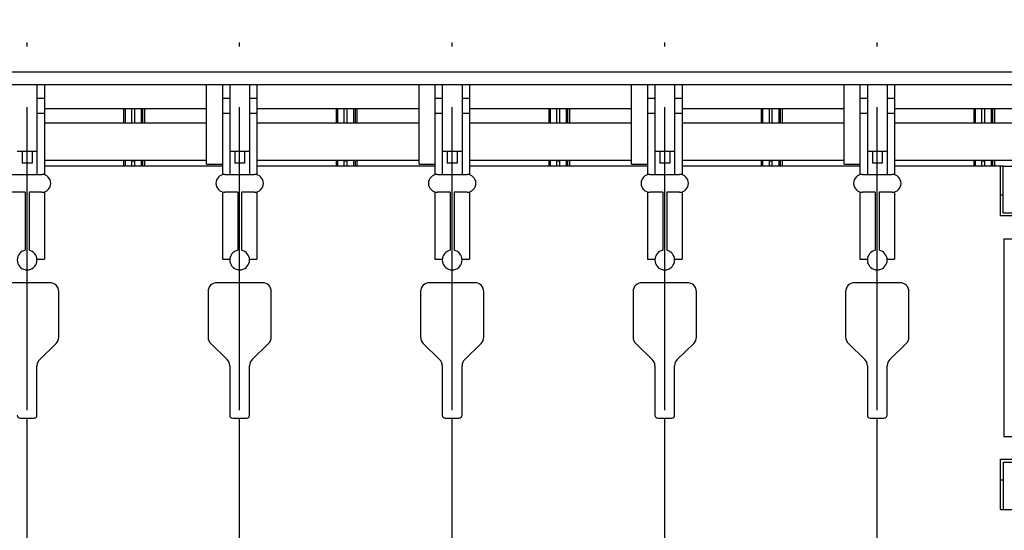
# Model space of a CAD drawing. Header units: millimetres. Extents: x 0 to 1189, y 0 to 841.
# Tile 98 of 135: x 456 to 536, y 491 to 532. Entities that reach past the tile are written whole.
import ezdxf
from ezdxf.enums import TextEntityAlignment as Align

# ---------------------------------------------------------------- set-up
doc = ezdxf.new("R2010")
doc.units = ezdxf.units.MM
doc.header["$LTSCALE"] = 65.395
doc.linetypes.add('CENTER', pattern=[0.6, 0.375, -0.075, 0.075, -0.075])
doc.layers.get('0').update_dxf_attribs({"linetype": 'CONTINUOUS'})
for name, color, linetype in [('25007_030000_IMO-2_SKL_PBL1247', 7, 'CONTINUOUS'), ('25007_030000_IMO-2_SKL_PBL1256', 7, 'CONTINUOUS'), ('25007_030000_IMO-2_SKL_PBL1282', 7, 'CONTINUOUS'), ('25007_030000_IMO-2_SKL_PBL1294', 7, 'CONTINUOUS'), ('25007_030000_IMO-2_SKL_PBL1302', 7, 'CONTINUOUS'), ('25007_040000_IMO-2_SKL_PBL1275', 7, 'CONTINUOUS'), ('25007_040000_TLKGS_KS_V_ABL1269', 7, 'CONTINUOUS'), ('25007_041000_TLKGS_KS_V_ABL1270', 7, 'CONTINUOUS'), ('25007_210700_21_SIMPLE1_A_ABL1246', 7, 'CONTINUOUS'), ('25007_210700_21_SIMPLE1_A_ABL1255', 7, 'CONTINUOUS'), ('25007_210700_21_SIMPLE1_A_ABL1281', 7, 'CONTINUOUS'), ('25007_210700_21_SIMPLE1_A_ABL1293', 7, 'CONTINUOUS'), ('25007_210700_21_SIMPLE1_A_ABL1301', 7, 'CONTINUOUS'), ('25007_884500_28_SIMPLE1_T1_X_PBL1299', 7, 'CONTINUOUS'), ('25007_884500_28_SIMPLE1_T2_X_PBL1306', 7, 'CONTINUOUS'), ('25007_884500_28_SIMPLE1_T3_X_PBL1303', 7, 'CONTINUOUS'), ('25007_884500_28_SIMPLE1_X_ABL1274', 7, 'CONTINUOUS'), ('25097_000000_IMO-2_SKL_PBL1179', 7, 'CONTINUOUS'), ('25097_000000_IMO-2_SKL_PBL1182', 7, 'CONTINUOUS'), ('25097_000000_IMO-2_SKL_PBL1183', 7, 'CONTINUOUS'), ('25097_000000_IMO-2_SKL_PBL1185', 7, 'CONTINUOUS'), ('25097_000000_IMO-2_SKL_PBL1188', 7, 'CONTINUOUS'), ('25097_000000_IMO-2_SKL_PBL1189', 7, 'CONTINUOUS'), ('25097_000000_IMO-2_SKL_PBL1191', 7, 'CONTINUOUS'), ('25097_000000_IMO-2_SKL_PBL1192', 7, 'CONTINUOUS'), ('25097_000000_TLKGS_MARKETING_ABL984', 7, 'CONTINUOUS'), ('25097_000000_TRENNSTELLEN_TLKGS_PBL1180', 7, 'CONTINUOUS'), ('25097_030000_TLKGS_V_ABL985', 7, 'CONTINUOUS'), ('25097_100000_TLKGS_V_ABL1158', 7, 'CONTINUOUS'), ('25097_111000_21_SIMPLE1_A_ABL1159', 7, 'CONTINUOUS'), ('25097_111000_21_SIMPLE1_T1_A_PBL1160', 7, 'CONTINUOUS'), ('25097_111000_21_SIMPLE1_T2_A_PBL1244', 7, 'CONTINUOUS'), ('25097_111000_21_SIMPLE1_T2_A_PBL1250', 7, 'CONTINUOUS'), ('25097_111000_21_SIMPLE1_T2_A_PBL1257', 7, 'CONTINUOUS'), ('25097_111000_21_SIMPLE1_T2_A_PBL1283', 7, 'CONTINUOUS'), ('25097_111000_21_SIMPLE1_T2_A_PBL1300', 7, 'CONTINUOUS'), ('25097_111000_21_SIMPLE1_T2_A_PBL1305', 7, 'CONTINUOUS'), ('25097_111200_24_SIMPLE1_X_ABL1190', 7, 'CONTINUOUS'), ('25097_171000_21_SIMPLE1_A_ABL1184', 7, 'CONTINUOUS'), ('25097_171000_21_SIMPLE1_T1_A_PBL1307', 7, 'CONTINUOUS'), ('25097_200000_TLKGS_V_ABL1228', 7, 'CONTINUOUS'), ('25097_700000_TLKGS_V_ABL986', 7, 'CONTINUOUS'), ('25097_727000_27_SIMPLE1_B_ABL987', 7, 'CONTINUOUS'), ('25097_727000_27_SIMPLE1_T1_B_PBL988', 7, 'CONTINUOUS'), ('25097_727200_01_SIMPLE1_T1_X_PBL1227', 7, 'CONTINUOUS'), ('25097_727200_01_SIMPLE1_X_ABL1181', 7, 'CONTINUOUS'), ('25097_800000_TLKGS_V_ABL1186', 7, 'CONTINUOUS'), ('25097_832000_02_SIMPLE1_C_ABL1187', 7, 'CONTINUOUS'), ('25097_832000_02_SIMPLE1_T1_C_PBL1221', 7, 'CONTINUOUS'), ('9M25C_GENSET_KPL_GRUNDRAHMEN_ABL1072', 7, 'CONTINUOUS'), ('new_view_4_VBL981', 7, 'CONTINUOUS')]:
    doc.layers.add(name, color=color, linetype=linetype)
doc.styles.get("Standard").update_dxf_attribs({"font": 'txt', "width": 0.6})
doc.dimstyles.new('DIMSTYLE_1', dxfattribs={"dimtxt": 3.5, "dimasz": 3.5, "dimexe": 1.8, "dimexo": 0, "dimgap": 0.875, "dimtad": 1, "dimlfac": 25, "dimdsep": 46, "dimtxsty": 'Standard', "dimblk": '_FILLED', "dimblk1": '_FILLED', "dimblk2": '_FILLED', "dimcen": 0.09, "dimadec": 0, "dimazin": 0, "dimtp": 2, "dimtm": 2, "dimtfac": 1, "dimtofl": 0, "dimtmove": 0, "dimatfit": 3, "dimldrblk": '_FILLED', "dimfxl": 1, "dimtolj": 1, "dimarcsym": 0})

# ---------------------------------------------------------------- blocks, each defined once
blk = doc.blocks.new('_FILLED')
at = {"color": 0, "linetype": 'ByBlock'}
blk.add_solid([(0, 0), (-1, 0.167), (-1, -0.167)], dxfattribs=at)
blk = doc.blocks.new('*D26')
at = {"color": 2, "linetype": 'Continuous'}
for p, q in [((354.72, 584.92), (354.72, 596.714)), ((560, 530.6), (560, 596.714)), ((354.72, 594.914), (457.36, 594.914)), ((560, 594.914), (457.36, 594.914))]:
    blk.add_line(p, q, dxfattribs=at)
at = {"color": 2, "linetype": 'Continuous', "xscale": 3.5, "yscale": 3.5, "zscale": 3.5, "rotation": 180}
blk.add_blockref('_FILLED', (354.72, 594.914), dxfattribs=at)
at = {"color": 2, "linetype": 'Continuous', "xscale": 3.5, "yscale": 3.5, "zscale": 3.5}
blk.add_blockref('_FILLED', (560, 594.914), dxfattribs=at)
at = {"color": 2, "linetype": 'Continuous', "width": 0.60119}
blk.add_text('5132', height=3.5, dxfattribs=at).set_placement((457.36, 595.789), align=Align.CENTER)
blk = doc.blocks.new('25097_727000_27_SIMPLE1_T1_B_PBL988', base_point=(463.575, 552.173))
at = {"layer": '25097_727000_27_SIMPLE1_T1_B_PBL988', "color": 7, "linetype": 'Continuous'}
for p, q in [((571.68, 528.2), (412.746, 528.2)), ((571.68, 527.16), (412.746, 527.16))]:
    blk.add_line(p, q, dxfattribs=at)
blk = doc.blocks.new('25097_000000_IMO-2_SKL_PBL1183', base_point=(488.34, 491.1))
at = {"layer": '25097_000000_IMO-2_SKL_PBL1183', "color": 40, "linetype": 'Continuous'}
for p, q in [((472.6, 520.6), (458.2, 520.6)), ((489.8, 520.6), (475.4, 520.6)), ((507, 520.6), (492.6, 520.6)), ((524.2, 520.6), (509.8, 520.6)), ((535.56, 520.6), (527, 520.6))]:
    blk.add_line(p, q, dxfattribs=at)
blk = doc.blocks.new('25097_727000_27_SIMPLE1_B_ABL987', base_point=(467.675, 519.393))
at = {"layer": '25097_000000_IMO-2_SKL_PBL1183'}
blk.add_blockref('25097_000000_IMO-2_SKL_PBL1183', (488.34, 491.1), dxfattribs=at)
at = {"layer": '25097_727000_27_SIMPLE1_T1_B_PBL988'}
blk.add_blockref('25097_727000_27_SIMPLE1_T1_B_PBL988', (463.575, 552.173), dxfattribs=at)
blk = doc.blocks.new('25097_000000_IMO-2_SKL_PBL1182', base_point=(488.34, 491.1))
at = {"layer": '25097_000000_IMO-2_SKL_PBL1182', "color": 40, "linetype": 'Continuous'}
for p, q in [((472.6, 520.6), (458.2, 520.6)), ((489.8, 520.6), (475.4, 520.6)), ((507, 520.6), (492.6, 520.6)), ((524.2, 520.6), (509.8, 520.6)), ((535.56, 520.6), (527, 520.6))]:
    blk.add_line(p, q, dxfattribs=at)
blk = doc.blocks.new('25097_727200_01_SIMPLE1_T1_X_PBL1227', base_point=(491.2, 519.68))
at = {"layer": '25097_727200_01_SIMPLE1_T1_X_PBL1227', "color": 7, "linetype": 'Continuous'}
for p, q in [((457.6, 527.16), (457.6, 519.92)), ((458.2, 527.16), (458.2, 519.892)), ((472.6, 527.16), (472.6, 519.892)), ((473.2, 527.16), (473.2, 519.92)), ((474.8, 527.16), (474.8, 519.92)), ((475.4, 527.16), (475.4, 519.892)), ((489.8, 527.16), (489.8, 519.892)), ((490.4, 527.16), (490.4, 519.92)), ((492, 527.16), (492, 519.92)), ((492.6, 527.16), (492.6, 519.892)), ((507, 527.16), (507, 519.892)), ((507.6, 527.16), (507.6, 519.92)), ((509.2, 527.16), (509.2, 519.92)), ((509.8, 527.16), (509.8, 519.892)), ((524.2, 527.16), (524.2, 519.892)), ((524.8, 527.16), (524.8, 519.92)), ((526.4, 527.16), (526.4, 519.92)), ((527, 527.16), (527, 519.892)), ((457.6, 526.104), (458.2, 526.104)), ((472.6, 526.104), (473.2, 526.104)), ((474.8, 526.104), (475.4, 526.104)), ((489.8, 526.104), (490.4, 526.104)), ((492, 526.104), (492.6, 526.104)), ((507, 526.104), (507.6, 526.104)), ((509.2, 526.104), (509.8, 526.104)), ((524.2, 526.104), (524.8, 526.104)), ((526.4, 526.104), (527, 526.104)), ((457.6, 524.864), (458.2, 524.864)), ((472.6, 524.864), (473.2, 524.864)), ((474.8, 524.864), (475.4, 524.864)), ((489.8, 524.864), (490.4, 524.864)), ((492, 524.864), (492.6, 524.864)), ((507, 524.864), (507.6, 524.864)), ((509.2, 524.864), (509.8, 524.864)), ((524.2, 524.864), (524.8, 524.864)), ((526.4, 524.864), (527, 524.864)), ((456, 521.8), (457.6, 521.8)), ((456.4, 521.8), (456.4, 520.84)), ((457.2, 521.8), (457.2, 520.84)), ((473.2, 521.8), (474.8, 521.8)), ((473.6, 521.8), (473.6, 520.84)), ((474.4, 521.8), (474.4, 520.84)), ((490.4, 521.8), (492, 521.8)), ((490.8, 521.8), (490.8, 520.84)), ((491.6, 521.8), (491.6, 520.84)), ((507.6, 521.8), (509.2, 521.8)), ((508, 521.8), (508, 520.84)), ((508.8, 521.8), (508.8, 520.84)), ((524.8, 521.8), (526.4, 521.8)), ((525.2, 521.8), (525.2, 520.84)), ((526, 521.8), (526, 520.84)), ((457.2, 520.84), (456.4, 520.84)), ((474.4, 520.84), (473.6, 520.84)), ((491.6, 520.84), (490.8, 520.84)), ((508.8, 520.84), (508, 520.84)), ((526, 520.84), (525.2, 520.84)), ((455.6, 519.92), (458, 519.92)), ((472.8, 519.92), (475.2, 519.92)), ((490, 519.92), (492.4, 519.92)), ((507.2, 519.92), (509.6, 519.92)), ((524.4, 519.92), (526.8, 519.92)), ((456.64, 518.48), (455.6, 518.48)), ((456.64, 518.48), (456.64, 513.784)), ((456.96, 518.48), (456.96, 513.784)), ((458, 518.48), (456.96, 518.48)), ((458.2, 518.508), (458.2, 513.064)), ((472.6, 518.508), (472.6, 513.064)), ((473.84, 518.48), (472.8, 518.48)), ((473.84, 518.48), (473.84, 513.784)), ((474.16, 518.48), (474.16, 513.784)), ((475.2, 518.48), (474.16, 518.48)), ((475.4, 518.508), (475.4, 513.064)), ((489.8, 518.508), (489.8, 513.064)), ((491.04, 518.48), (490, 518.48)), ((491.04, 518.48), (491.04, 513.784)), ((491.36, 518.48), (491.36, 513.784)), ((492.4, 518.48), (491.36, 518.48)), ((492.6, 518.508), (492.6, 513.064)), ((507, 518.508), (507, 513.064)), ((508.24, 518.48), (507.2, 518.48)), ((508.24, 518.48), (508.24, 513.784)), ((508.56, 518.48), (508.56, 513.784)), ((509.6, 518.48), (508.56, 518.48)), ((509.8, 518.508), (509.8, 513.064)), ((524.2, 518.508), (524.2, 513.064)), ((525.44, 518.48), (524.4, 518.48)), ((525.44, 518.48), (525.44, 513.784)), ((525.76, 518.48), (525.76, 513.784)), ((526.8, 518.48), (525.76, 518.48)), ((527, 518.508), (527, 513.064)), ((457.597, 513.064), (458.2, 513.064)), ((472.6, 513.064), (473.203, 513.064)), ((474.797, 513.064), (475.4, 513.064)), ((489.8, 513.064), (490.403, 513.064)), ((491.997, 513.064), (492.6, 513.064)), ((507, 513.064), (507.603, 513.064)), ((509.197, 513.064), (509.8, 513.064)), ((524.2, 513.064), (524.803, 513.064)), ((526.397, 513.064), (527, 513.064)), ((456.64, 512.216), (456.64, 512.2)), ((456.64, 512.2), (456.96, 512.2)), ((456.96, 512.216), (456.96, 512.2)), ((473.84, 512.216), (473.84, 512.2)), ((473.84, 512.2), (474.16, 512.2)), ((474.16, 512.216), (474.16, 512.2)), ((491.04, 512.216), (491.04, 512.2)), ((491.04, 512.2), (491.36, 512.2)), ((491.36, 512.216), (491.36, 512.2)), ((508.24, 512.216), (508.24, 512.2)), ((508.24, 512.2), (508.56, 512.2)), ((508.56, 512.216), (508.56, 512.2)), ((525.44, 512.216), (525.44, 512.2)), ((525.44, 512.2), (525.76, 512.2)), ((525.76, 512.216), (525.76, 512.2))]:
    blk.add_line(p, q, dxfattribs=at)
for centre, radius, start, end in [((458, 519.2), 0.72, 270, 90), ((472.8, 519.2), 0.72, 90, 270), ((475.2, 519.2), 0.72, 270, 90), ((490, 519.2), 0.72, 90, 270), ((492.4, 519.2), 0.72, 270, 90), ((507.2, 519.2), 0.72, 90, 270), ((509.6, 519.2), 0.72, 270, 90), ((524.4, 519.2), 0.72, 90, 270), ((526.8, 519.2), 0.72, 270, 90), ((456.8, 513), 0.8, 101.53696, 258.46304), ((456.8, 513), 0.8, 281.53696, 78.46304), ((474, 513), 0.8, 101.53696, 258.46304), ((474, 513), 0.8, 281.53696, 78.46304), ((491.2, 513), 0.8, 101.53696, 258.46304), ((491.2, 513), 0.8, 281.53696, 78.46304), ((508.4, 513), 0.8, 101.53696, 258.46304), ((508.4, 513), 0.8, 281.53696, 78.46304), ((525.6, 513), 0.8, 101.53696, 258.46304), ((525.6, 513), 0.8, 281.53696, 78.46304)]:
    blk.add_arc(centre, radius, start, end, dxfattribs=at)
blk = doc.blocks.new('25097_727200_01_SIMPLE1_X_ABL1181', base_point=(488.34, 494.3801))
at = {"layer": '25097_000000_IMO-2_SKL_PBL1182'}
blk.add_blockref('25097_000000_IMO-2_SKL_PBL1182', (488.34, 491.1), dxfattribs=at)
at = {"layer": '25097_727200_01_SIMPLE1_T1_X_PBL1227'}
blk.add_blockref('25097_727200_01_SIMPLE1_T1_X_PBL1227', (491.2, 519.6801), dxfattribs=at)
blk = doc.blocks.new('25097_700000_TLKGS_V_ABL986', base_point=(467.675, 519.393))
at = {"layer": '25097_727000_27_SIMPLE1_B_ABL987'}
blk.add_blockref('25097_727000_27_SIMPLE1_B_ABL987', (467.675, 519.393), dxfattribs=at)
at = {"layer": '25097_727200_01_SIMPLE1_X_ABL1181'}
blk.add_blockref('25097_727200_01_SIMPLE1_X_ABL1181', (488.34, 494.38), dxfattribs=at)
blk = doc.blocks.new('25097_111000_21_SIMPLE1_T1_A_PBL1160', base_point=(488.7, 491.1))
at = {"layer": '25097_111000_21_SIMPLE1_T1_A_PBL1160', "color": 7, "linetype": 'Continuous'}
for p, q in [((472.6, 520.6), (458.2, 520.6)), ((489.8, 520.6), (475.4, 520.6)), ((507, 520.6), (492.6, 520.6)), ((524.2, 520.6), (509.8, 520.6)), ((535.56, 520.6), (527, 520.6)), ((458.64, 511.16), (454.96, 511.16)), ((475.84, 511.16), (472.16, 511.16)), ((493.04, 511.16), (489.36, 511.16)), ((510.24, 511.16), (506.56, 511.16)), ((527.44, 511.16), (523.76, 511.16)), ((459.36, 506.76), (459.36, 510.44)), ((471.44, 510.44), (471.44, 506.76)), ((476.56, 506.76), (476.56, 510.44)), ((488.64, 510.44), (488.64, 506.76)), ((493.76, 506.76), (493.76, 510.44)), ((505.84, 510.44), (505.84, 506.76)), ((510.96, 506.76), (510.96, 510.44)), ((523.04, 510.44), (523.04, 506.76)), ((528.16, 506.76), (528.16, 510.44)), ((457.818, 504.956), (459.142, 506.244)), ((471.658, 506.244), (472.982, 504.956)), ((475.018, 504.956), (476.342, 506.244)), ((488.858, 506.244), (490.182, 504.956)), ((492.218, 504.956), (493.542, 506.244)), ((506.058, 506.244), (507.382, 504.956)), ((509.418, 504.956), (510.742, 506.244)), ((523.258, 506.244), (524.582, 504.956)), ((526.618, 504.956), (527.942, 506.244)), ((457.6, 500.44), (457.6, 504.44)), ((473.2, 504.44), (473.2, 500.44)), ((474.8, 500.44), (474.8, 504.44)), ((490.4, 504.44), (490.4, 500.44)), ((492, 500.44), (492, 504.44)), ((507.6, 504.44), (507.6, 500.44)), ((509.2, 500.44), (509.2, 504.44)), ((524.8, 504.44), (524.8, 500.44)), ((526.4, 500.44), (526.4, 504.44)), ((456.24, 500.2), (457.36, 500.2)), ((473.44, 500.2), (474.56, 500.2)), ((490.64, 500.2), (491.76, 500.2)), ((507.84, 500.2), (508.96, 500.2)), ((525.04, 500.2), (526.16, 500.2))]:
    blk.add_line(p, q, dxfattribs=at)
for centre, radius, start, end in [((458.64, 510.44), 0.72, 0, 90), ((472.16, 510.44), 0.72, 90, 180), ((475.84, 510.44), 0.72, 0, 90), ((489.36, 510.44), 0.72, 90, 180), ((493.04, 510.44), 0.72, 0, 90), ((506.56, 510.44), 0.72, 90, 180), ((510.24, 510.44), 0.72, 0, 90), ((523.76, 510.44), 0.72, 90, 180), ((527.44, 510.44), 0.72, 0, 90), ((458.64, 506.76), 0.72, 314.20434, 360), ((472.16, 506.76), 0.72, 180, 225.79566), ((475.84, 506.76), 0.72, 314.20434, 360), ((489.36, 506.76), 0.72, 180, 225.79566), ((493.04, 506.76), 0.72, 314.20434, 360), ((506.56, 506.76), 0.72, 180, 225.79566), ((510.24, 506.76), 0.72, 314.20434, 360), ((523.76, 506.76), 0.72, 180, 225.79566), ((527.44, 506.76), 0.72, 314.20434, 360), ((458.32, 504.44), 0.72, 134.20434, 180), ((472.48, 504.44), 0.72, 0, 45.79566), ((475.52, 504.44), 0.72, 134.20434, 180), ((489.68, 504.44), 0.72, 0, 45.79566), ((492.72, 504.44), 0.72, 134.20434, 180), ((506.88, 504.44), 0.72, 0, 45.79566), ((509.92, 504.44), 0.72, 134.20434, 180), ((524.08, 504.44), 0.72, 0, 45.79566), ((527.12, 504.44), 0.72, 134.20434, 180), ((456.24, 500.44), 0.24, 180, 270), ((457.36, 500.44), 0.24, 270, 360), ((473.44, 500.44), 0.24, 180, 270), ((474.56, 500.44), 0.24, 270, 360), ((490.64, 500.44), 0.24, 180, 270), ((491.76, 500.44), 0.24, 270, 360), ((507.84, 500.44), 0.24, 180, 270), ((508.96, 500.44), 0.24, 270, 360), ((525.04, 500.44), 0.24, 180, 270), ((526.16, 500.44), 0.24, 270, 360)]:
    blk.add_arc(centre, radius, start, end, dxfattribs=at)
blk = doc.blocks.new('25097_000000_IMO-2_SKL_PBL1189', base_point=(488.34, 491.1))
at = {"layer": '25097_000000_IMO-2_SKL_PBL1189', "color": 40, "linetype": 'Continuous'}
for p, q in [((472.6, 520.6), (458.2, 520.6)), ((489.8, 520.6), (475.4, 520.6)), ((507, 520.6), (492.6, 520.6)), ((524.2, 520.6), (509.8, 520.6)), ((535.56, 520.6), (527, 520.6))]:
    blk.add_line(p, q, dxfattribs=at)
blk = doc.blocks.new('25097_111000_21_SIMPLE1_T2_A_PBL1244', base_point=(456.76, 522.921))
at = {"layer": '25097_111000_21_SIMPLE1_T2_A_PBL1244', "color": 7, "linetype": 'Continuous'}
for p, q in [((448.28, 525.242), (448.28, 524.084)), ((448.851, 524.084), (448.851, 525.242)), ((448.964, 524.084), (448.964, 525.242)), ((449.119, 524.084), (449.119, 525.242)), ((464.637, 524.084), (464.637, 525.242)), ((464.749, 524.084), (464.749, 525.242)), ((465.24, 525.242), (465.24, 524.084)), ((448.28, 521.084), (448.28, 520.6)), ((448.851, 520.6), (448.851, 521.084)), ((448.964, 520.6), (448.964, 521.084)), ((449.119, 520.6), (449.119, 521.084)), ((464.637, 520.6), (464.637, 521.084)), ((464.749, 520.6), (464.749, 521.084)), ((465.24, 521.084), (465.24, 520.6))]:
    blk.add_line(p, q, dxfattribs=at)
blk = doc.blocks.new('25097_111000_21_SIMPLE1_T2_A_PBL1250', base_point=(473.96, 522.921))
at = {"layer": '25097_111000_21_SIMPLE1_T2_A_PBL1250', "color": 7, "linetype": 'Continuous'}
for p, q in [((465.48, 525.242), (465.48, 524.084)), ((466.051, 524.084), (466.051, 525.242)), ((466.164, 524.084), (466.164, 525.242)), ((466.319, 524.084), (466.319, 525.242)), ((481.837, 524.084), (481.837, 525.242)), ((481.949, 524.084), (481.949, 525.242)), ((482.44, 525.242), (482.44, 524.084)), ((465.48, 521.084), (465.48, 520.6)), ((466.051, 520.6), (466.051, 521.084)), ((466.164, 520.6), (466.164, 521.084)), ((466.319, 520.6), (466.319, 521.084)), ((481.837, 520.6), (481.837, 521.084)), ((481.949, 520.6), (481.949, 521.084)), ((482.44, 521.084), (482.44, 520.6))]:
    blk.add_line(p, q, dxfattribs=at)
blk = doc.blocks.new('25097_111000_21_SIMPLE1_T2_A_PBL1257', base_point=(491.16, 522.921))
at = {"layer": '25097_111000_21_SIMPLE1_T2_A_PBL1257', "color": 7, "linetype": 'Continuous'}
for p, q in [((482.68, 525.242), (482.68, 524.084)), ((483.251, 524.084), (483.251, 525.242)), ((483.364, 524.084), (483.364, 525.242)), ((483.519, 524.084), (483.519, 525.242)), ((499.037, 524.084), (499.037, 525.242)), ((499.149, 524.084), (499.149, 525.242)), ((499.64, 525.242), (499.64, 524.084)), ((482.68, 521.084), (482.68, 520.6)), ((483.251, 520.6), (483.251, 521.084)), ((483.364, 520.6), (483.364, 521.084)), ((483.519, 520.6), (483.519, 521.084)), ((499.037, 520.6), (499.037, 521.084)), ((499.149, 520.6), (499.149, 521.084)), ((499.64, 521.084), (499.64, 520.6))]:
    blk.add_line(p, q, dxfattribs=at)
blk = doc.blocks.new('25097_111000_21_SIMPLE1_T2_A_PBL1283', base_point=(508.36, 522.921))
at = {"layer": '25097_111000_21_SIMPLE1_T2_A_PBL1283', "color": 7, "linetype": 'Continuous'}
for p, q in [((499.88, 525.242), (499.88, 524.084)), ((500.451, 524.084), (500.451, 525.242)), ((500.564, 524.084), (500.564, 525.242)), ((500.719, 524.084), (500.719, 525.242)), ((516.237, 524.084), (516.237, 525.242)), ((516.349, 524.084), (516.349, 525.242)), ((516.84, 525.242), (516.84, 524.084)), ((499.88, 521.084), (499.88, 520.6)), ((500.451, 520.6), (500.451, 521.084)), ((500.564, 520.6), (500.564, 521.084)), ((500.719, 520.6), (500.719, 521.084)), ((516.237, 520.6), (516.237, 521.084)), ((516.349, 520.6), (516.349, 521.084)), ((516.84, 521.084), (516.84, 520.6))]:
    blk.add_line(p, q, dxfattribs=at)
blk = doc.blocks.new('25097_111000_21_SIMPLE1_T2_A_PBL1300', base_point=(525.56, 522.921))
at = {"layer": '25097_111000_21_SIMPLE1_T2_A_PBL1300', "color": 7, "linetype": 'Continuous'}
for p, q in [((517.08, 525.242), (517.08, 524.084)), ((517.651, 524.084), (517.651, 525.242)), ((517.764, 524.084), (517.764, 525.242)), ((517.919, 524.084), (517.919, 525.242)), ((533.437, 524.084), (533.437, 525.242)), ((533.549, 524.084), (533.549, 525.242)), ((534.04, 525.242), (534.04, 524.084)), ((517.08, 521.084), (517.08, 520.6)), ((517.651, 520.6), (517.651, 521.084)), ((517.764, 520.6), (517.764, 521.084)), ((517.919, 520.6), (517.919, 521.084)), ((533.437, 520.6), (533.437, 521.084)), ((533.549, 520.6), (533.549, 521.084)), ((534.04, 521.084), (534.04, 520.6))]:
    blk.add_line(p, q, dxfattribs=at)
blk = doc.blocks.new('25097_111000_21_SIMPLE1_T2_A_PBL1305', base_point=(542.76, 522.921))
at = {"layer": '25097_111000_21_SIMPLE1_T2_A_PBL1305', "color": 7, "linetype": 'Continuous'}
for p, q in [((534.28, 525.242), (534.28, 524.084)), ((534.851, 524.084), (534.851, 525.242)), ((534.964, 524.084), (534.964, 525.242)), ((535.119, 524.084), (535.119, 525.242)), ((550.637, 524.084), (550.637, 525.242)), ((550.749, 524.084), (550.749, 525.242)), ((551.24, 525.242), (551.24, 524.084)), ((534.28, 521.084), (534.28, 520.6)), ((534.851, 520.6), (534.851, 521.084)), ((534.964, 520.6), (534.964, 521.084)), ((535.119, 520.6), (535.119, 521.084)), ((550.637, 520.6), (550.637, 521.084)), ((550.749, 520.6), (550.749, 521.084)), ((551.24, 521.084), (551.24, 520.6))]:
    blk.add_line(p, q, dxfattribs=at)
blk = doc.blocks.new('25097_111000_21_SIMPLE1_A_ABL1159', base_point=(488.7, 494.38))
at = {"layer": '25097_000000_IMO-2_SKL_PBL1189'}
blk.add_blockref('25097_000000_IMO-2_SKL_PBL1189', (488.34, 491.1), dxfattribs=at)
at = {"layer": '25097_111000_21_SIMPLE1_T1_A_PBL1160'}
blk.add_blockref('25097_111000_21_SIMPLE1_T1_A_PBL1160', (488.7, 491.1), dxfattribs=at)
at = {"layer": '25097_111000_21_SIMPLE1_T2_A_PBL1244'}
blk.add_blockref('25097_111000_21_SIMPLE1_T2_A_PBL1244', (456.76, 522.921), dxfattribs=at)
at = {"layer": '25097_111000_21_SIMPLE1_T2_A_PBL1250'}
blk.add_blockref('25097_111000_21_SIMPLE1_T2_A_PBL1250', (473.96, 522.921), dxfattribs=at)
at = {"layer": '25097_111000_21_SIMPLE1_T2_A_PBL1257'}
blk.add_blockref('25097_111000_21_SIMPLE1_T2_A_PBL1257', (491.16, 522.921), dxfattribs=at)
at = {"layer": '25097_111000_21_SIMPLE1_T2_A_PBL1283'}
blk.add_blockref('25097_111000_21_SIMPLE1_T2_A_PBL1283', (508.36, 522.921), dxfattribs=at)
at = {"layer": '25097_111000_21_SIMPLE1_T2_A_PBL1300'}
blk.add_blockref('25097_111000_21_SIMPLE1_T2_A_PBL1300', (525.56, 522.921), dxfattribs=at)
at = {"layer": '25097_111000_21_SIMPLE1_T2_A_PBL1305'}
blk.add_blockref('25097_111000_21_SIMPLE1_T2_A_PBL1305', (542.76, 522.921), dxfattribs=at)
blk = doc.blocks.new('25097_000000_IMO-2_SKL_PBL1185', base_point=(488.34, 491.1))
at = {"layer": '25097_000000_IMO-2_SKL_PBL1185', "color": 40, "linetype": 'Continuous'}
for p, q in [((472.6, 520.6), (458.2, 520.6)), ((489.8, 520.6), (475.4, 520.6)), ((507, 520.6), (492.6, 520.6)), ((524.2, 520.6), (509.8, 520.6)), ((535.56, 520.6), (527, 520.6))]:
    blk.add_line(p, q, dxfattribs=at)
blk = doc.blocks.new('25097_171000_21_SIMPLE1_T1_A_PBL1307', base_point=(500.02, 523.88))
at = {"layer": '25097_171000_21_SIMPLE1_T1_A_PBL1307', "color": 7, "linetype": 'Continuous'}
for p, q in [((465.48, 521), (465.24, 521)), ((482.68, 521), (482.44, 521)), ((499.88, 521), (499.64, 521)), ((517.08, 521), (516.84, 521)), ((534.28, 521), (534.04, 521))]:
    blk.add_line(p, q, dxfattribs=at)
blk = doc.blocks.new('25097_171000_21_SIMPLE1_A_ABL1184', base_point=(488.34, 494.38))
at = {"layer": '25097_000000_IMO-2_SKL_PBL1185'}
blk.add_blockref('25097_000000_IMO-2_SKL_PBL1185', (488.34, 491.1), dxfattribs=at)
at = {"layer": '25097_171000_21_SIMPLE1_T1_A_PBL1307'}
blk.add_blockref('25097_171000_21_SIMPLE1_T1_A_PBL1307', (500.02, 523.88), dxfattribs=at)
blk = doc.blocks.new('25097_000000_IMO-2_SKL_PBL1191', base_point=(488.34, 491.1))
at = {"layer": '25097_000000_IMO-2_SKL_PBL1191', "color": 40, "linetype": 'Continuous'}
for p, q in [((472.6, 520.6), (458.2, 520.6)), ((489.8, 520.6), (475.4, 520.6)), ((507, 520.6), (492.6, 520.6)), ((524.2, 520.6), (509.8, 520.6)), ((535.56, 520.6), (527, 520.6))]:
    blk.add_line(p, q, dxfattribs=at)
blk = doc.blocks.new('25097_111200_24_SIMPLE1_X_ABL1190', base_point=(488.34, 491.1))
at = {"layer": '25097_000000_IMO-2_SKL_PBL1191'}
blk.add_blockref('25097_000000_IMO-2_SKL_PBL1191', (488.34, 491.1), dxfattribs=at)
blk = doc.blocks.new('25097_100000_TLKGS_V_ABL1158', base_point=(488.7, 494.3801))
at = {"layer": '25097_111000_21_SIMPLE1_A_ABL1159'}
blk.add_blockref('25097_111000_21_SIMPLE1_A_ABL1159', (488.7, 494.3801), dxfattribs=at)
at = {"layer": '25097_111200_24_SIMPLE1_X_ABL1190'}
blk.add_blockref('25097_111200_24_SIMPLE1_X_ABL1190', (488.34, 491.1), dxfattribs=at)
at = {"layer": '25097_171000_21_SIMPLE1_A_ABL1184'}
blk.add_blockref('25097_171000_21_SIMPLE1_A_ABL1184', (488.34, 494.3801), dxfattribs=at)
blk = doc.blocks.new('25097_000000_IMO-2_SKL_PBL1188', base_point=(488.34, 491.1))
at = {"layer": '25097_000000_IMO-2_SKL_PBL1188', "color": 40, "linetype": 'Continuous'}
for p, q in [((472.6, 520.6), (458.2, 520.6)), ((489.8, 520.6), (475.4, 520.6)), ((507, 520.6), (492.6, 520.6)), ((524.2, 520.6), (509.8, 520.6)), ((535.56, 520.6), (527, 520.6))]:
    blk.add_line(p, q, dxfattribs=at)
blk = doc.blocks.new('25097_832000_02_SIMPLE1_T1_C_PBL1221', base_point=(488.38, 523.961))
at = {"layer": '25097_832000_02_SIMPLE1_T1_C_PBL1221', "color": 7, "linetype": 'Continuous'}
for p, q in [((471.32, 520.762), (471.32, 527.16)), ((488.52, 520.762), (488.52, 527.16)), ((505.72, 520.762), (505.72, 527.16)), ((522.92, 520.762), (522.92, 527.16)), ((458.2, 525.242), (471.32, 525.242)), ((475.4, 525.242), (488.52, 525.242)), ((492.6, 525.242), (505.72, 525.242)), ((509.8, 525.242), (522.92, 525.242)), ((527, 525.242), (540.12, 525.242)), ((458.2, 524.084), (471.32, 524.084)), ((475.4, 524.084), (488.52, 524.084)), ((492.6, 524.084), (505.72, 524.084)), ((509.8, 524.084), (522.92, 524.084)), ((527, 524.084), (540.12, 524.084)), ((458.2, 521.084), (471.32, 521.084)), ((471.32, 520.762), (472.6, 520.762)), ((475.4, 521.084), (488.52, 521.084)), ((488.52, 520.762), (489.8, 520.762)), ((492.6, 521.084), (505.72, 521.084)), ((505.72, 520.762), (507, 520.762)), ((509.8, 521.084), (522.92, 521.084)), ((522.92, 520.762), (524.2, 520.762)), ((527, 521.084), (540.12, 521.084))]:
    blk.add_line(p, q, dxfattribs=at)
blk = doc.blocks.new('25097_832000_02_SIMPLE1_C_ABL1187', base_point=(488.34, 494.38))
at = {"layer": '25097_000000_IMO-2_SKL_PBL1188'}
blk.add_blockref('25097_000000_IMO-2_SKL_PBL1188', (488.34, 491.1), dxfattribs=at)
at = {"layer": '25097_832000_02_SIMPLE1_T1_C_PBL1221'}
blk.add_blockref('25097_832000_02_SIMPLE1_T1_C_PBL1221', (488.38, 523.961), dxfattribs=at)
blk = doc.blocks.new('25097_800000_TLKGS_V_ABL1186', base_point=(488.34, 494.3801))
at = {"layer": '25097_832000_02_SIMPLE1_C_ABL1187'}
blk.add_blockref('25097_832000_02_SIMPLE1_C_ABL1187', (488.34, 494.3801), dxfattribs=at)
blk = doc.blocks.new('25007_030000_IMO-2_SKL_PBL1247', base_point=(456.8, 486.9))
at = {"layer": '25007_030000_IMO-2_SKL_PBL1247', "color": 40, "linetype": 'Continuous'}
for p, q in [((456.8, 511.16), (456.8, 512.2)), ((456.8, 490.1), (456.8, 500.2))]:
    blk.add_line(p, q, dxfattribs=at)
blk = doc.blocks.new('25007_210700_21_SIMPLE1_A_ABL1246', base_point=(456.8, 486.9))
at = {"layer": '25007_030000_IMO-2_SKL_PBL1247'}
blk.add_blockref('25007_030000_IMO-2_SKL_PBL1247', (456.8, 486.9), dxfattribs=at)
blk = doc.blocks.new('25007_030000_IMO-2_SKL_PBL1256', base_point=(474, 486.9))
at = {"layer": '25007_030000_IMO-2_SKL_PBL1256', "color": 40, "linetype": 'Continuous'}
for p, q in [((474, 511.16), (474, 512.2)), ((474, 490.1), (474, 500.2))]:
    blk.add_line(p, q, dxfattribs=at)
blk = doc.blocks.new('25007_210700_21_SIMPLE1_A_ABL1255', base_point=(474, 486.9))
at = {"layer": '25007_030000_IMO-2_SKL_PBL1256'}
blk.add_blockref('25007_030000_IMO-2_SKL_PBL1256', (474, 486.9), dxfattribs=at)
blk = doc.blocks.new('25007_030000_IMO-2_SKL_PBL1282', base_point=(491.2, 486.9))
at = {"layer": '25007_030000_IMO-2_SKL_PBL1282', "color": 40, "linetype": 'Continuous'}
for p, q in [((491.2, 511.16), (491.2, 512.2)), ((491.2, 490.1), (491.2, 500.2))]:
    blk.add_line(p, q, dxfattribs=at)
blk = doc.blocks.new('25007_210700_21_SIMPLE1_A_ABL1281', base_point=(491.2, 486.9))
at = {"layer": '25007_030000_IMO-2_SKL_PBL1282'}
blk.add_blockref('25007_030000_IMO-2_SKL_PBL1282', (491.2, 486.9), dxfattribs=at)
blk = doc.blocks.new('25007_030000_IMO-2_SKL_PBL1294', base_point=(508.4, 486.9))
at = {"layer": '25007_030000_IMO-2_SKL_PBL1294', "color": 40, "linetype": 'Continuous'}
for p, q in [((508.4, 511.16), (508.4, 512.2)), ((508.4, 490.1), (508.4, 500.2))]:
    blk.add_line(p, q, dxfattribs=at)
blk = doc.blocks.new('25007_210700_21_SIMPLE1_A_ABL1293', base_point=(508.4, 486.9))
at = {"layer": '25007_030000_IMO-2_SKL_PBL1294'}
blk.add_blockref('25007_030000_IMO-2_SKL_PBL1294', (508.4, 486.9), dxfattribs=at)
blk = doc.blocks.new('25007_030000_IMO-2_SKL_PBL1302', base_point=(525.6, 486.9))
at = {"layer": '25007_030000_IMO-2_SKL_PBL1302', "color": 40, "linetype": 'Continuous'}
for p, q in [((525.6, 511.16), (525.6, 512.2)), ((525.6, 490.1), (525.6, 500.2))]:
    blk.add_line(p, q, dxfattribs=at)
blk = doc.blocks.new('25007_210700_21_SIMPLE1_A_ABL1301', base_point=(525.6, 486.9))
at = {"layer": '25007_030000_IMO-2_SKL_PBL1302'}
blk.add_blockref('25007_030000_IMO-2_SKL_PBL1302', (525.6, 486.9), dxfattribs=at)
blk = doc.blocks.new('25097_200000_TLKGS_V_ABL1228', base_point=(491.2, 486.9))
at = {"layer": '25007_210700_21_SIMPLE1_A_ABL1246'}
blk.add_blockref('25007_210700_21_SIMPLE1_A_ABL1246', (456.8, 486.9), dxfattribs=at)
at = {"layer": '25007_210700_21_SIMPLE1_A_ABL1255'}
blk.add_blockref('25007_210700_21_SIMPLE1_A_ABL1255', (474, 486.9), dxfattribs=at)
at = {"layer": '25007_210700_21_SIMPLE1_A_ABL1281'}
blk.add_blockref('25007_210700_21_SIMPLE1_A_ABL1281', (491.2, 486.9), dxfattribs=at)
at = {"layer": '25007_210700_21_SIMPLE1_A_ABL1293'}
blk.add_blockref('25007_210700_21_SIMPLE1_A_ABL1293', (508.4, 486.9), dxfattribs=at)
at = {"layer": '25007_210700_21_SIMPLE1_A_ABL1301'}
blk.add_blockref('25007_210700_21_SIMPLE1_A_ABL1301', (525.6, 486.9), dxfattribs=at)
blk = doc.blocks.new('25097_030000_TLKGS_V_ABL985', base_point=(468.035, 519.393))
at = {"layer": '25097_100000_TLKGS_V_ABL1158'}
blk.add_blockref('25097_100000_TLKGS_V_ABL1158', (488.7, 494.38), dxfattribs=at)
at = {"layer": '25097_200000_TLKGS_V_ABL1228'}
blk.add_blockref('25097_200000_TLKGS_V_ABL1228', (491.2, 486.9), dxfattribs=at)
at = {"layer": '25097_700000_TLKGS_V_ABL986'}
blk.add_blockref('25097_700000_TLKGS_V_ABL986', (467.675, 519.393), dxfattribs=at)
at = {"layer": '25097_800000_TLKGS_V_ABL1186'}
blk.add_blockref('25097_800000_TLKGS_V_ABL1186', (488.34, 494.38), dxfattribs=at)
blk = doc.blocks.new('25007_040000_IMO-2_SKL_PBL1275', base_point=(565.64, 491.1))
at = {"layer": '25007_040000_IMO-2_SKL_PBL1275', "color": 40, "linetype": 'Continuous'}
for p, q in [((558.6, 520.6), (551.4, 520.6)), ((563.96, 520.6), (561.4, 520.6)), ((579.88, 520.6), (567.56, 520.6)), ((579.88, 492.687), (579.88, 520.6)), ((579.88, 487.5), (579.88, 491.004)), ((579.88, 477.196), (579.88, 480.7)), ((579.88, 461.6), (579.88, 475.513)), ((579.88, 467.2), (551.4, 467.2))]:
    blk.add_line(p, q, dxfattribs=at)
blk = doc.blocks.new('25007_884500_28_SIMPLE1_T1_X_PBL1299', base_point=(551.56, 495.84))
at = {"layer": '25007_884500_28_SIMPLE1_T1_X_PBL1299', "color": 7, "linetype": 'Continuous'}
for p, q in [((536.56, 498.48), (536.56, 498.72)), ((536.56, 498.48), (566.56, 498.48)), ((538.56, 498.04), (564.56, 498.04)), ((538.56, 498.04), (538.56, 496.64)), ((564.56, 498.04), (564.56, 496.64)), ((566.56, 498.48), (566.56, 498.72)), ((537.08, 497.825), (538.56, 497.825)), ((537.08, 497.825), (537.08, 496.88)), ((564.56, 497.825), (566.04, 497.825)), ((566.04, 497.825), (566.04, 496.88)), ((535.56, 496.88), (538.506, 496.88)), ((535.56, 492.8), (535.56, 496.88)), ((535.8, 496.64), (538.506, 496.64)), ((535.8, 496.64), (535.8, 492.8)), ((538.506, 496.88), (538.56, 496.88)), ((538.506, 496.88), (538.506, 496.64)), ((538.506, 496.64), (564.614, 496.64)), ((539, 492.8), (539, 496.64)), ((540.6, 496.64), (540.6, 495.28)), ((562.52, 496.64), (562.52, 495.28)), ((564.12, 492.8), (564.12, 496.64)), ((564.56, 496.88), (564.614, 496.88)), ((564.614, 496.88), (567.56, 496.88)), ((564.614, 496.88), (564.614, 496.64)), ((564.614, 496.64), (567.32, 496.64)), ((567.32, 496.64), (567.32, 492.8)), ((567.56, 496.88), (567.56, 492.8)), ((535.56, 495.2), (535.8, 495.2)), ((540.6, 495.28), (562.52, 495.28)), ((567.56, 495.2), (567.32, 495.2)), ((535.56, 492.8), (535.8, 492.8)), ((535.8, 492.8), (539, 492.8)), ((567.32, 492.8), (564.12, 492.8)), ((567.56, 492.8), (567.32, 492.8))]:
    blk.add_line(p, q, dxfattribs=at)
for centre, start, end in [((536.509, 498.88), 298.43425, 340.53009), ((540.051, 498.88), 199.46991, 224.65549), ((543.789, 498.88), 315.34451, 340.53009), ((547.331, 498.88), 199.46991, 224.65549), ((555.789, 498.88), 315.34451, 340.53009), ((559.331, 498.88), 199.46991, 224.65549), ((563.069, 498.88), 315.34451, 340.53009), ((566.611, 498.88), 199.46991, 241.56575)]:
    blk.add_arc(centre, 1.2, start, end, dxfattribs=at)
blk = doc.blocks.new('25007_884500_28_SIMPLE1_T3_X_PBL1303', base_point=(551.88, 506.72))
at = {"layer": '25007_884500_28_SIMPLE1_T3_X_PBL1303', "color": 7, "linetype": 'Continuous'}
for p, q in [((535.83, 514.72), (535.83, 498.72)), ((535.83, 514.72), (567.93, 514.72)), ((567.93, 514.72), (567.93, 498.72)), ((535.83, 498.72), (567.93, 498.72))]:
    blk.add_line(p, q, dxfattribs=at)
blk = doc.blocks.new('25007_884500_28_SIMPLE1_T2_X_PBL1306', base_point=(551.56, 517.58))
at = {"layer": '25007_884500_28_SIMPLE1_T2_X_PBL1306', "color": 7, "linetype": 'Continuous'}
for p, q in [((535.56, 516.56), (535.56, 520.6)), ((535.8, 520.6), (535.56, 520.6)), ((535.8, 516.8), (535.8, 520.6)), ((535.8, 520.6), (539.16, 520.6)), ((539.16, 516.8), (539.16, 520.6)), ((567.56, 520.6), (563.96, 520.6)), ((563.96, 516.8), (563.96, 520.6)), ((567.32, 516.8), (567.32, 520.6)), ((567.56, 516.56), (567.56, 520.6)), ((535.8, 518.24), (535.56, 518.24)), ((567.56, 518.24), (567.32, 518.24)), ((538.407, 516.56), (535.56, 516.56)), ((538.407, 516.8), (535.8, 516.8)), ((537.08, 515.615), (537.08, 516.56)), ((537.36, 516.56), (537.36, 516.8)), ((538.407, 516.56), (538.407, 516.8)), ((538.407, 516.8), (564.713, 516.8)), ((538.56, 516.56), (538.407, 516.56)), ((538.56, 515.4), (538.56, 516.8)), ((564.56, 515.4), (564.56, 516.8)), ((564.713, 516.56), (564.56, 516.56)), ((567.32, 516.8), (564.713, 516.8)), ((564.713, 516.56), (564.713, 516.8)), ((567.56, 516.56), (564.713, 516.56)), ((565.76, 516.56), (565.76, 516.8)), ((566.04, 515.615), (566.04, 516.56)), ((538.56, 515.615), (537.08, 515.615)), ((566.04, 515.615), (564.56, 515.615)), ((536.56, 514.96), (536.56, 514.72)), ((566.56, 514.96), (536.56, 514.96)), ((564.56, 515.4), (538.56, 515.4)), ((540.76, 515.2), (540.76, 515.4)), ((550.8, 515.2), (540.76, 515.2)), ((562.36, 515.2), (552.32, 515.2)), ((562.36, 515.2), (562.36, 515.4)), ((566.56, 514.96), (566.56, 514.72))]:
    blk.add_line(p, q, dxfattribs=at)
for centre, start, end in [((536.509, 514.56), 19.46991, 61.56575), ((566.611, 514.56), 118.43425, 160.53009), ((540.051, 514.56), 135.34451, 160.53009), ((549.789, 514.56), 19.46991, 44.65549), ((553.331, 514.56), 135.34451, 160.53009), ((563.069, 514.56), 19.46991, 44.65549)]:
    blk.add_arc(centre, 1.2, start, end, dxfattribs=at)
blk = doc.blocks.new('25007_884500_28_SIMPLE1_X_ABL1274', base_point=(557.72, 491.1))
at = {"layer": '25007_040000_IMO-2_SKL_PBL1275'}
blk.add_blockref('25007_040000_IMO-2_SKL_PBL1275', (565.64, 491.1), dxfattribs=at)
at = {"layer": '25007_884500_28_SIMPLE1_T1_X_PBL1299'}
blk.add_blockref('25007_884500_28_SIMPLE1_T1_X_PBL1299', (551.56, 495.84), dxfattribs=at)
at = {"layer": '25007_884500_28_SIMPLE1_T2_X_PBL1306'}
blk.add_blockref('25007_884500_28_SIMPLE1_T2_X_PBL1306', (551.56, 517.58), dxfattribs=at)
at = {"layer": '25007_884500_28_SIMPLE1_T3_X_PBL1303'}
blk.add_blockref('25007_884500_28_SIMPLE1_T3_X_PBL1303', (551.88, 506.72), dxfattribs=at)
blk = doc.blocks.new('25007_041000_TLKGS_KS_V_ABL1270', base_point=(558.42, 491.1))
at = {"layer": '25007_884500_28_SIMPLE1_X_ABL1274'}
blk.add_blockref('25007_884500_28_SIMPLE1_X_ABL1274', (557.72, 491.1), dxfattribs=at)
blk = doc.blocks.new('25007_040000_TLKGS_KS_V_ABL1269', base_point=(558.42, 491.1))
at = {"layer": '25007_041000_TLKGS_KS_V_ABL1270'}
blk.add_blockref('25007_041000_TLKGS_KS_V_ABL1270', (558.42, 491.1), dxfattribs=at)
blk = doc.blocks.new('25097_000000_TLKGS_MARKETING_ABL984', base_point=(458.461, 519.393))
at = {"layer": '25007_040000_TLKGS_KS_V_ABL1269'}
blk.add_blockref('25007_040000_TLKGS_KS_V_ABL1269', (558.42, 491.1), dxfattribs=at)
at = {"layer": '25097_030000_TLKGS_V_ABL985'}
blk.add_blockref('25097_030000_TLKGS_V_ABL985', (468.035, 519.393), dxfattribs=at)
blk = doc.blocks.new('25097_000000_IMO-2_SKL_PBL1192', base_point=(488.34, 491.1))
at = {"layer": '25097_000000_IMO-2_SKL_PBL1192', "color": 40, "linetype": 'Continuous'}
for p, q in [((472.6, 520.6), (458.2, 520.6)), ((489.8, 520.6), (475.4, 520.6)), ((507, 520.6), (492.6, 520.6)), ((524.2, 520.6), (509.8, 520.6)), ((535.56, 520.6), (527, 520.6))]:
    blk.add_line(p, q, dxfattribs=at)
blk = doc.blocks.new('9M25C_GENSET_KPL_GRUNDRAHMEN_ABL1072', base_point=(550.2, 475.1))
at = {"layer": '25097_000000_IMO-2_SKL_PBL1192'}
blk.add_blockref('25097_000000_IMO-2_SKL_PBL1192', (488.34, 491.1), dxfattribs=at)
blk = doc.blocks.new('25097_000000_IMO-2_SKL_PBL1179', base_point=(488.34, 496.1))
at = {"layer": '25097_000000_IMO-2_SKL_PBL1179', "color": 2, "linetype": 'CENTER'}
for p, q in [((456.8, 461.6), (456.8, 530.6)), ((474, 461.6), (474, 530.6)), ((491.2, 461.6), (491.2, 530.6)), ((508.4, 461.6), (508.4, 530.6)), ((525.6, 461.6), (525.6, 530.6))]:
    blk.add_line(p, q, dxfattribs=at)
at = {"layer": '25097_000000_IMO-2_SKL_PBL1179', "color": 40, "linetype": 'Continuous'}
for p, q in [((472.6, 520.6), (458.2, 520.6)), ((489.8, 520.6), (475.4, 520.6)), ((507, 520.6), (492.6, 520.6)), ((524.2, 520.6), (509.8, 520.6)), ((535.56, 520.6), (527, 520.6))]:
    blk.add_line(p, q, dxfattribs=at)
blk = doc.blocks.new('25097_000000_TRENNSTELLEN_TLKGS_PBL1180', base_point=(488.34, 491.1))
at = {"layer": '25097_000000_TRENNSTELLEN_TLKGS_PBL1180', "color": 40, "linetype": 'Continuous'}
for p, q in [((472.6, 520.6), (458.2, 520.6)), ((489.8, 520.6), (475.4, 520.6)), ((507, 520.6), (492.6, 520.6)), ((524.2, 520.6), (509.8, 520.6)), ((535.56, 520.6), (527, 520.6))]:
    blk.add_line(p, q, dxfattribs=at)
blk = doc.blocks.new('NEW_VIEW_4_VBL981', base_point=(528.326, 517.297))
at = {"layer": '25097_000000_IMO-2_SKL_PBL1179'}
blk.add_blockref('25097_000000_IMO-2_SKL_PBL1179', (488.34, 496.1), dxfattribs=at)
at = {"layer": '25097_000000_TLKGS_MARKETING_ABL984'}
blk.add_blockref('25097_000000_TLKGS_MARKETING_ABL984', (458.461, 519.393), dxfattribs=at)
at = {"layer": '25097_000000_TRENNSTELLEN_TLKGS_PBL1180'}
blk.add_blockref('25097_000000_TRENNSTELLEN_TLKGS_PBL1180', (488.34, 491.1), dxfattribs=at)
at = {"layer": '9M25C_GENSET_KPL_GRUNDRAHMEN_ABL1072'}
blk.add_blockref('9M25C_GENSET_KPL_GRUNDRAHMEN_ABL1072', (550.2, 475.1), dxfattribs=at)

msp = doc.modelspace()

# ---------------------------------------------------------------- block references
at = {"layer": 'new_view_4_VBL981'}
msp.add_blockref('NEW_VIEW_4_VBL981', (528.32612, 517.29684), dxfattribs=at)

# ---------------------------------------------------------------- dimensions: what is measured, and where the dimension line sits
at = {"color": 2, "linetype": 'Continuous'}
dim = msp.add_linear_dim(base=(354.72, 594.91368), p1=(560, 530.6), p2=(354.72, 584.92), angle=180, dimstyle='DIMSTYLE_1', dxfattribs=at)
dim.commit()
dim.dimension.update_dxf_attribs({"geometry": '*D26', "text_midpoint": (457.02666, 594.91368), "dimtype": 160})

doc.saveas('drawing.dxf')
